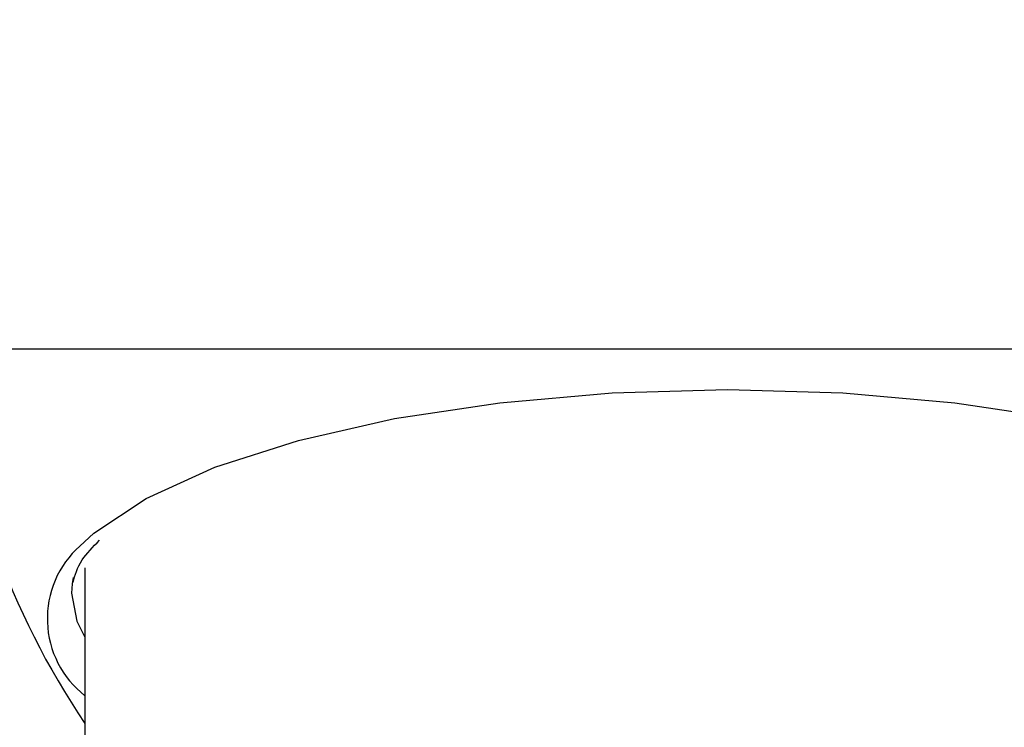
# Model space of a CAD drawing. Header units: millimetres. Extents: x 5307.743 to 5308.023, y 719.539 to 719.604.
# Tile 3 of 6: x 5307.837 to 5307.855, y 719.563 to 719.576. Entities that reach past the tile are written whole.
import ezdxf

# ---------------------------------------------------------------- set-up
doc = ezdxf.new("R2010")
doc.units = ezdxf.units.MM
doc.layers.add('SANINDUSA', color=3, linetype='Continuous')

msp = doc.modelspace()

# ---------------------------------------------------------------- linework, layer by layer
at = {"layer": 'SANINDUSA'}
msp.add_line((5307.864299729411, 719.5702612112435), (5307.835391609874, 719.5702612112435), dxfattribs=at)
at = {"layer": 'SANINDUSA', "flags": 128}
for points in [[(5307.837749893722, 719.566586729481), (5307.838015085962, 719.5668286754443), (5307.838988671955, 719.5674755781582), (5307.840274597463, 719.5680580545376), (5307.841835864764, 719.5685593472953), (5307.843627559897, 719.5689650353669), (5307.845598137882, 719.5692634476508), (5307.847690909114, 719.5694459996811), (5307.849845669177, 719.569507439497)], [(5307.849845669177, 719.569507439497), (5307.852000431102, 719.5694459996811), (5307.854093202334, 719.5692634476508), (5307.856063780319, 719.5689650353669), (5307.857855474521, 719.5685593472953), (5307.859416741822, 719.5680580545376), (5307.860702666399, 719.5674755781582), (5307.861676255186, 719.5668286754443), (5307.861967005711, 719.5665607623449)], [(5307.837626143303, 719.5659964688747), (5307.837606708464, 719.5658813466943), (5307.837595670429, 719.5657071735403)], [(5307.837595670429, 719.5657071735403), (5307.83769488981, 719.5651859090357), (5307.837845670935, 719.5648823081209)]]:
    msp.add_lwpolyline(points, dxfattribs=at)
at = {"layer": 'SANINDUSA'}
for centre, radius, start, end in [((5307.849845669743, 719.5714145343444), 0.01450000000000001, 355.4379019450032, 184.5620980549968), ((5307.849845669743, 719.5714145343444), 0.01450000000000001, 184.5620980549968, 214.1484243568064), ((5307.838966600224, 719.5652297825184), 0.00182254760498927, 131.8809911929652, 232.0455874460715)]:
    msp.add_arc(centre, radius, start, end, dxfattribs=at)
msp.add_open_spline([(5307.837627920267, 719.5659076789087), (5307.83766161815, 719.5660430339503), (5307.837721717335, 719.5662844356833), (5307.837997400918, 719.5665707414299), (5307.838118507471, 719.5666965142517)], degree=3, knots=[0, 0, 0, 0, 0.5607045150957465, 1, 1, 1, 1], dxfattribs=at)
msp.add_open_spline([(5307.837845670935, 719.5661782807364), (5307.837845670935, 719.5614672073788)], degree=1, dxfattribs=at)

doc.saveas('drawing.dxf')
